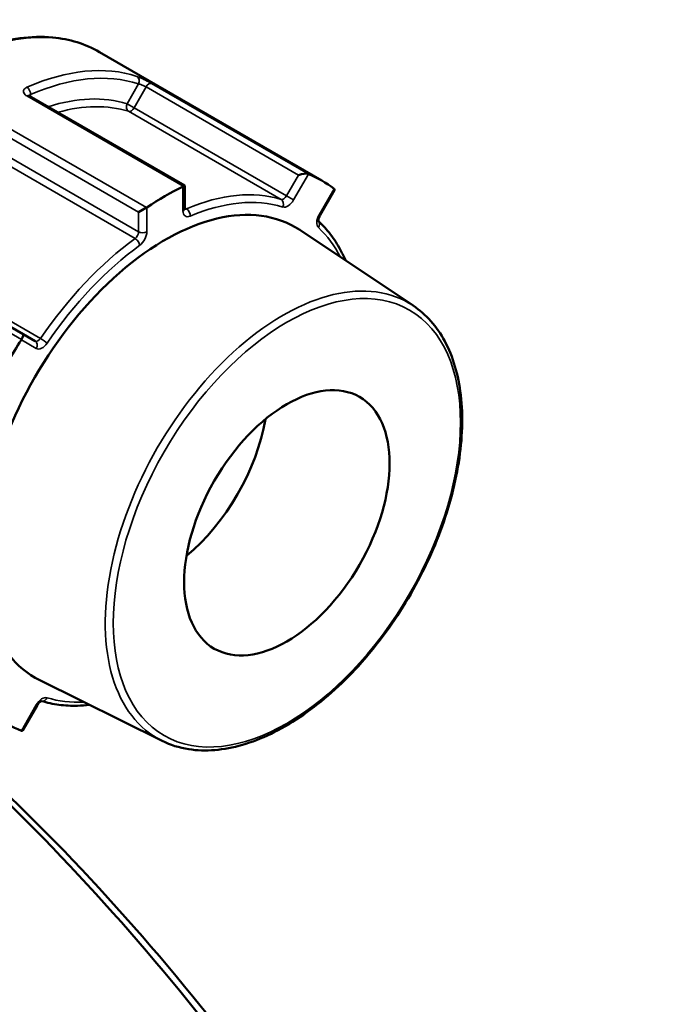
# Model space of a CAD drawing. Header units: millimetres. Extents: x 0 to 893, y 0 to 988.
# Tile 20 of 20: x 798 to 854, y 848 to 932. Entities that reach past the tile are written whole.
import ezdxf

# ---------------------------------------------------------------- set-up
doc = ezdxf.new("R2010")
doc.units = ezdxf.units.MM
doc.layers.add('Visible (ANSI)', color=7, linetype='Continuous', lineweight=50)
doc.layers.add('Visible Narrow (ANSI)', color=7, linetype='Continuous', lineweight=35)

msp = doc.modelspace()

# ---------------------------------------------------------------- linework, layer by layer
at = {"layer": 'Visible (ANSI)'}
for p, q in [((824.142, 918.525), (805.007, 929.572)), ((812.344, 918.096), (798.97, 925.817)), ((812.225, 918.027), (812.344, 918.096)), ((812.344, 916.116), (812.344, 918.096)), ((823.99, 915.538), (825.229, 917.685)), ((809.055, 916.197), (808.379, 915.807)), ((832.006, 907.761), (822.237, 914.269)), ((798.434, 905.308), (785.31, 912.885)), ((799.469, 904.71), (798.434, 905.308)), ((810.396, 870.331), (799.875, 875.537)), ((798.413, 871.237), (799.653, 873.385))]:
    msp.add_line(p, q, dxfattribs=at)
for centre, major_axis, ratio, start_param, end_param in [((822.392, 918.852), (-0.651, -0.174), 0.317837, 3.532447, 5.020129), ((810.642, 895.142), (13.5, 23.383), 0.57735, 6.201613, 6.364757), ((810.642, 895.142), (13.5, 23.383), 0.57735, 0.703826, 0.86697), ((824.592, 917.582), (0.651, 0.174), 0.317837, 5.975445, 6.507811), ((810.642, 895.142), (-11.189, -19.38), 0.57735, 3.104526, 6.320252), ((798.184, 904.875), (0.25, 0.433), 0.239146, 4.795504, 6.283185), ((810.642, 895.142), (13.5, 23.383), 0.57735, 1.489224, 1.652368), ((810.642, 895.142), (-6.25, -10.825), 0.57735, 0.99632, 2.145272), ((810.642, 895.142), (-13.5, -23.383), 0.57735, 6.201613, 6.364757), ((798.184, 871.841), (-0.174, 0.651), 0.317837, 2.916967, 3.449333)]:
    msp.add_ellipse(centre, major_axis=major_axis, ratio=ratio, start_param=start_param, end_param=end_param, dxfattribs=at)
msp.add_ellipse((821.135, 889.084), major_axis=(6.25, 10.825), ratio=0.57735, dxfattribs=at)
for points, knots in [([(778.007, 882.807), (776.567, 883.639), (775.354, 884.859), (773.484, 887.96), (772.839, 889.855), (772.185, 894.144), (772.189, 896.547), (772.85, 901.598), (773.509, 904.245), (775.412, 909.512), (776.655, 912.13), (779.597, 917.078), (781.296, 919.407), (784.984, 923.545), (786.972, 925.353), (791.045, 928.263), (793.129, 929.364), (797.185, 930.732), (799.159, 931.002), (802.44, 930.691), (803.802, 930.268), (805.007, 929.572)], [3.926991, 3.926991, 3.926991, 3.926991, 4.235668, 4.235668, 4.551962, 4.551962, 4.874536, 4.874536, 5.197579, 5.197579, 5.520093, 5.520093, 5.842405, 5.842405, 6.16498, 6.16498, 6.488081, 6.488081, 6.810272, 6.810272, 7.068583, 7.068583, 7.068583, 7.068583]), ([(798.97, 925.817), (798.951, 925.828), (798.936, 925.839), (798.913, 925.856), (798.907, 925.862), (798.902, 925.867), (798.902, 925.868), (798.902, 925.868)], [0, 0, 0, 0, 0.01571871, 0.01571871, 0.03143742, 0.03143742, 0.03792785, 0.03792785, 0.03792785, 0.03792785]), ([(812.353, 916.041), (812.353, 916.041), (812.353, 916.041), (812.351, 916.046), (812.349, 916.054), (812.345, 916.079), (812.344, 916.096), (812.344, 916.116)], [4.3319005, 4.3319005, 4.3319005, 4.3319005, 4.3982297, 4.3982297, 4.5553093, 4.5553093, 4.712389, 4.712389, 4.712389, 4.712389]), ([(823.859, 915.016), (823.859, 915.016), (823.859, 915.016), (823.859, 915.017), (823.855, 915.026), (823.85, 915.06), (823.849, 915.083), (823.851, 915.14), (823.855, 915.176), (823.872, 915.257), (823.885, 915.303), (823.92, 915.4), (823.943, 915.452), (823.976, 915.515), (823.983, 915.526), (823.99, 915.538)], [4.3319, 4.3319, 4.3319, 4.3319, 4.345739, 4.345739, 4.561744, 4.561744, 4.760951, 4.760951, 4.971376, 4.971376, 5.198971, 5.198971, 5.440924, 5.440924, 5.497787, 5.497787, 5.497787, 5.497787]), ([(826.197, 911.631), (826.061, 911.944), (825.914, 912.247), (825.493, 913.022), (825.201, 913.475), (824.566, 914.305), (824.224, 914.683), (823.856, 915.026)], [5.0942492, 5.0942492, 5.0942492, 5.0942492, 5.1574807, 5.1574807, 5.2622659, 5.2622659, 5.3651756, 5.3651756, 5.3651756, 5.3651756]), ([(832.006, 907.761), (833.117, 907.021), (834.037, 905.978), (835.434, 903.378), (835.896, 901.805), (836.307, 898.278), (836.244, 896.317), (835.598, 892.225), (835.013, 890.095), (833.384, 885.883), (832.342, 883.802), (829.903, 879.895), (828.508, 878.069), (825.501, 874.853), (823.89, 873.464), (820.605, 871.265), (818.933, 870.456), (815.694, 869.518), (814.127, 869.385), (811.877, 869.738), (811.107, 869.979), (810.396, 870.331)], [0.822465, 0.822465, 0.822465, 0.822465, 1.128675, 1.128675, 1.445382, 1.445382, 1.768854, 1.768854, 2.09259, 2.09259, 2.415681, 2.415681, 2.738586, 2.738586, 3.061883, 3.061883, 3.385803, 3.385803, 3.707937, 3.707937, 3.889924, 3.889924, 3.889924, 3.889924]), ([(799.653, 873.385), (799.682, 873.436), (799.715, 873.485), (799.785, 873.572), (799.82, 873.611), (799.888, 873.674), (799.92, 873.698), (799.973, 873.733), (799.996, 873.744), (800.027, 873.757), (800.037, 873.759), (800.039, 873.759), (800.039, 873.759), (800.039, 873.759)], [5.497787, 5.497787, 5.497787, 5.497787, 5.746839, 5.746839, 5.99095, 5.99095, 6.221046, 6.221046, 6.432559, 6.432559, 6.631789, 6.631789, 6.663674, 6.663674, 6.663674, 6.663674]), ([(800.029, 873.757), (800.51, 873.61), (801.009, 873.502), (802.045, 873.367), (802.583, 873.341), (803.465, 873.364), (803.8, 873.388), (804.14, 873.426)], [2.488806, 2.488806, 2.488806, 2.488806, 2.5917157, 2.5917157, 2.696501, 2.696501, 2.7597324, 2.7597324, 2.7597324, 2.7597324]), ([(796.402, 865.708), (804.584, 857.804), (812.392, 848.778), (826.396, 829.472), (832.601, 819.207), (843.175, 797.731), (847.384, 786.509), (852.449, 766.509), (853.668, 757.605), (853.695, 749.511), (853.708, 745.463), (853.425, 741.618), (852.273, 734.415), (851.403, 731.059), (849.099, 724.911), (847.664, 722.12), (844.261, 717.165), (842.293, 715.002), (838.816, 712.133), (837.471, 711.201), (836.053, 710.381)], [-2.771769, -2.771769, -2.771769, -2.771769, -2.446457, -2.446457, -2.123159, -2.123159, -1.77731, -1.77731, -1.475826, -1.475826, -1.475826, -1.325083, -1.325083, -1.174341, -1.174341, -1.023599, -1.023599, -0.872857, -0.872857, -0.786689, -0.786689, -0.786689, -0.786689]), ([(853.695, 751.019), (853.695, 751.158), (853.695, 751.297), (853.694, 751.436), (853.654, 759.396), (852.442, 768.146), (847.442, 787.787), (843.297, 798.802), (832.901, 819.866), (826.808, 829.929), (812.827, 849.175), (804.877, 858.299), (796.554, 866.23)], [1.470557, 1.470557, 1.470557, 1.470557, 1.475826, 1.475826, 1.475826, 1.77731, 1.77731, 2.123159, 2.123159, 2.446457, 2.446457, 2.783005, 2.783005, 2.783005, 2.783005])]:
    msp.add_open_spline(points, degree=3, knots=knots, dxfattribs=at)
for points in [[(822.997, 919.082), (822.989, 919.085), (822.981, 919.089), (822.973, 919.092)], [(812.225, 918.027), (812.216, 918.022), (812.207, 918.017), (812.197, 918.013)], [(825.215, 917.798), (825.209, 917.803), (825.203, 917.807), (825.197, 917.812)], [(809.086, 916.216), (809.076, 916.21), (809.066, 916.203), (809.055, 916.197)], [(798.308, 904.852), (798.301, 904.839), (798.294, 904.827), (798.287, 904.816)], [(798.287, 871.202), (798.294, 871.199), (798.301, 871.197), (798.308, 871.194)]]:
    msp.add_open_spline(points, degree=3, dxfattribs=at)
at = {"layer": 'Visible Narrow (ANSI)'}
for p, q in [((808.364, 926.833), (807.379, 925.128)), ((807.983, 924.78), (809.018, 926.573)), ((809.018, 926.573), (822.142, 918.996)), ((822.973, 919.092), (809.497, 926.873)), ((798.749, 925.808), (812.225, 918.027)), ((799.073, 925.757), (799.073, 925.913)), ((807.983, 924.78), (807.379, 925.128)), ((821.107, 917.203), (807.983, 924.78)), ((809.055, 916.197), (795.579, 923.978)), ((807.518, 924.476), (820.641, 916.899)), ((795.255, 923.384), (808.379, 915.807)), ((808.379, 914.115), (795.255, 921.693)), ((794.948, 921.11), (808.071, 913.533)), ((822.142, 918.996), (821.107, 917.203)), ((821.71, 916.854), (822.997, 919.082)), ((812.197, 918.013), (812.197, 915.912)), ((821.71, 916.854), (821.107, 917.203)), ((825.197, 917.812), (823.91, 915.584)), ((808.379, 915.807), (808.379, 914.115)), ((809.086, 914.115), (809.086, 916.216)), ((812.505, 916.093), (812.344, 916.186)), ((823.99, 915.538), (823.91, 915.584)), ((784.832, 912.632), (798.308, 904.852)), ((799.935, 904.944), (786.811, 912.521)), ((798.287, 904.816), (799.573, 904.073)), ((799.573, 873.431), (798.287, 871.202)), ((799.573, 873.431), (799.653, 873.385))]:
    msp.add_line(p, q, dxfattribs=at)
for centre, major_axis, ratio, start_param, end_param in [((791.507, 906.19), (-13.5, -23.383), 0.57735, 3.141593, 6.283185), ((796.457, 903.332), (13.5, 23.383), 0.57735, 0.12105, 0.664348), ((796.811, 903.128), (13.25, 22.95), 0.57735, 0.12105, 0.664348), ((808.01, 927.037), (0.155, 0.475), 0.810522, 4.543248, 6.114044), ((798.72, 926.117), (0.2, -0.458), 0.642843, 0.853709, 2.424505), ((809.268, 926.429), (0.25, 0.433), 0.57735, 0.083115, 1.570796), ((798.72, 925.384), (0.25, 0.433), 0.57735, 0, 0.702284), ((796.811, 903.128), (12.273, 21.258), 0.57735, 0.130736, 0.565195), ((797.164, 902.924), (12.023, 20.825), 0.57735, 0.130736, 0.531509), ((807.733, 924.924), (-0.148, -0.478), 0.809529, 4.530074, 6.10087), ((807.733, 924.924), (-0.25, -0.433), 0.57735, 0.130736, 1.570796), ((810.288, 895.346), (12.023, 20.825), 0.57735, 0.130736, 0.654662), ((820.857, 917.347), (-0.25, -0.433), 0.57735, 0.130736, 1.570796), ((810.642, 895.142), (11.773, 20.392), 0.57735, 0.130736, 0.654662), ((820.426, 916.451), (0.148, 0.478), 0.809529, 4.530074, 6.10087), ((821.21, 917.143), (-0.5, -0.866), 0.57735, 0.130736, 1.570796), ((811.844, 916.116), (0.5, 0), 0.57735, 5.497787, 6.283185), ((812.904, 916.32), (-0.5, -0.866), 0.57735, 5.497787, 6.937847), ((812.551, 916.524), (-0.25, -0.433), 0.57735, 0.167906, 0.654662), ((812.459, 915.661), (0.196, -0.46), 0.647689, 0.859892, 2.430688), ((824.41, 915.295), (-0.5, -0.866), 0.57735, 4.712389, 6.152449), ((823.496, 914.678), (0.34, 0.367), 0.809529, 4.894704, 6.210322), ((808.025, 913.911), (-0.25, -0.433), 0.57735, 0.916134, 2.356194), ((808.732, 914.32), (0.5, 0), 0.57735, 3.926991, 5.497787), ((808.379, 913.707), (0.5, 0.866), 0.57735, 4.057727, 5.497787), ((810.642, 895.142), (11.773, 20.392), 0.57735, 5.929701, 6.152449), ((810.288, 895.346), (-12.023, -20.825), 0.57735, 4.057727, 4.581653), ((810.642, 895.142), (11.773, 20.392), 0.57735, 0.916134, 1.44006), ((808.118, 913.155), (-0.295, 0.404), 0.497158, 3.869636, 5.440433), ((820.8, 889.277), (10.812, 18.728), 0.57735, 6.246119, 9.461844), ((799.719, 905.143), (-0.25, -0.433), 0.57735, 0, 1.44006), ((799.219, 904.277), (0.25, 0.433), 0.816497, 4.712389, 6.283185), ((800.073, 904.939), (-0.5, -0.866), 0.57735, 0, 1.44006), ((800.15, 904.744), (0.413, -0.282), 0.106442, 0.619526, 2.190322), ((800.073, 873.142), (0.5, 0.866), 0.57735, 0.130736, 1.570796), ((800.15, 874.242), (-0.148, -0.478), 0.809529, 0.072863, 1.388481), ((810.642, 895.142), (-11.773, -20.392), 0.57735, 0.130736, 0.353484)]:
    msp.add_ellipse(centre, major_axis=major_axis, ratio=ratio, start_param=start_param, end_param=end_param, dxfattribs=at)
msp.add_ellipse((821.135, 889.084), major_axis=(10.563, 18.295), ratio=0.57735, dxfattribs=at)
for points, knots in [([(809.497, 926.873), (809.461, 926.893), (809.423, 926.915), (809.219, 927.029), (809.024, 927.131), (808.691, 927.295), (808.55, 927.359), (808.354, 927.44), (808.286, 927.466), (808.228, 927.485)], [-0.1575142, -0.1575142, -0.1575142, -0.1575142, -0.1423732, -0.1423732, -0.0790962, -0.0790962, -0.0304216, -0.0304216, 0, 0, 0, 0]), ([(798.763, 926.547), (798.733, 926.534), (798.705, 926.52), (798.568, 926.44), (798.495, 926.357), (798.451, 926.196), (798.46, 926.123), (798.523, 925.997), (798.567, 925.943), (798.661, 925.864), (798.703, 925.835), (798.749, 925.808)], [-0.1575128, -0.1575128, -0.1575128, -0.1575128, -0.1449795, -0.1449795, -0.0918884, -0.0918884, -0.0510491, -0.0510491, -0.0196343, -0.0196343, 0, 0, 0, 0]), ([(808.364, 926.833), (808.395, 926.829), (808.431, 926.822), (808.535, 926.794), (808.609, 926.768), (808.78, 926.697), (808.879, 926.65), (808.982, 926.594), (809.001, 926.584), (809.018, 926.573)], [0, 0, 0, 0, 0.0304216, 0.0304216, 0.0790962, 0.0790962, 0.1423732, 0.1423732, 0.1575142, 0.1575142, 0.1575142, 0.1575142]), ([(798.946, 925.832), (798.963, 925.858), (798.993, 925.881), (799.045, 925.904), (799.059, 925.909), (799.073, 925.913)], [0.10621909, 0.10621909, 0.10621909, 0.10621909, 0.14497947, 0.14497947, 0.15751281, 0.15751281, 0.15751281, 0.15751281])]:
    msp.add_open_spline(points, degree=3, knots=knots, dxfattribs=at)

doc.saveas('drawing.dxf')
